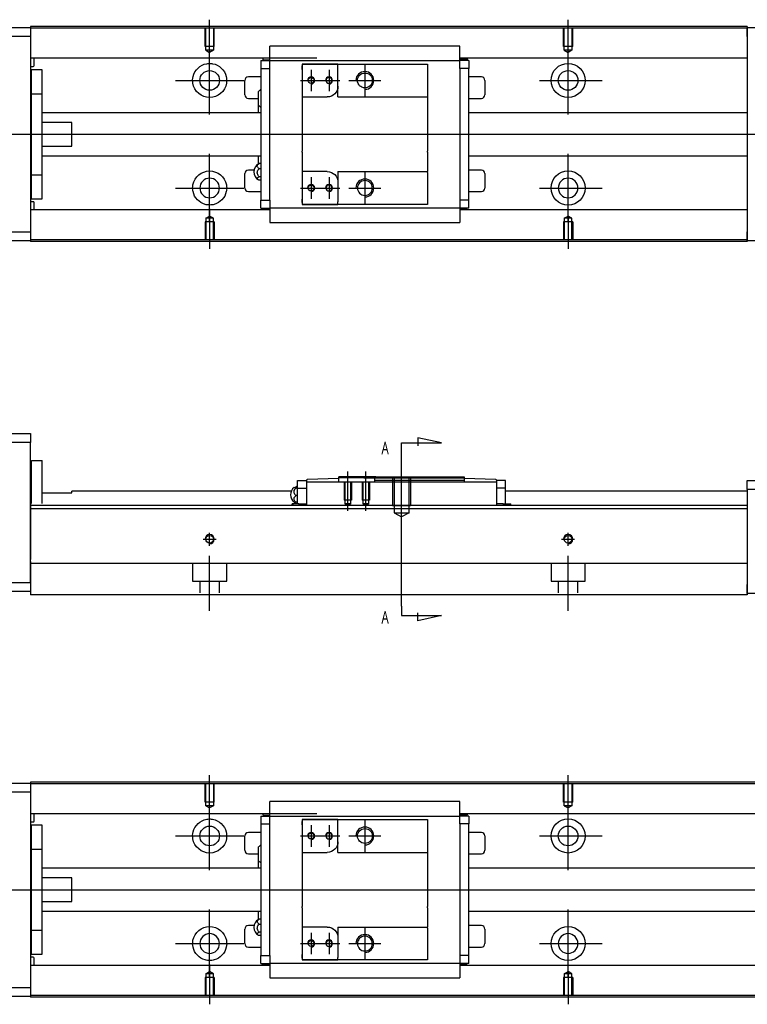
# Model space of a CAD drawing. Header units: millimetres. Extents: x -295 to 3135, y -1402 to 860.
# Tile 9 of 12: x -26 to 177, y -603 to -328. Entities that reach past the tile are written whole.
import ezdxf
from ezdxf.lldxf.tags import DXFTag

# ---------------------------------------------------------------- set-up
doc = ezdxf.new("R2010")
doc.units = ezdxf.units.MM
doc.layers.get('0').update_dxf_attribs({"linetype": 'CONTINUOUS'})
doc.styles.add('CHN', font='msjhbd.ttf')
tags = doc.linetypes.add('DASHED', pattern=[25.72, 12.86, -12.86]).pattern_tags.tags
tags[6:7] = [DXFTag(74, 4), DXFTag(75, 0), DXFTag(340, '0'), DXFTag(46, 0.0), DXFTag(50, 0.0), DXFTag(44, 0.0), DXFTag(45, 0.0)]
tags[4:5] = [DXFTag(74, 4), DXFTag(75, 0), DXFTag(340, '0'), DXFTag(46, 0.0), DXFTag(50, 0.0), DXFTag(44, 0.0), DXFTag(45, 0.0)]
tags = doc.linetypes.add('HIDDEN', pattern=[0.5, 0.25, -0.25]).pattern_tags.tags
tags[6:7] = [DXFTag(74, 4), DXFTag(75, 0), DXFTag(340, '0'), DXFTag(46, 0.0), DXFTag(50, 0.0), DXFTag(44, 0.0), DXFTag(45, 0.0)]
tags[4:5] = [DXFTag(74, 4), DXFTag(75, 0), DXFTag(340, '0'), DXFTag(46, 0.0), DXFTag(50, 0.0), DXFTag(44, 0.0), DXFTag(45, 0.0)]

msp = doc.modelspace()

# ---------------------------------------------------------------- linework, layer by layer
for p, q in [((27.29, -339.37), (27.29, -328.25)), ((127.29, -337.37), (127.29, -328.25)), ((27.29, -354.73), (27.29, -335.68)), ((127.29, -354.73), (127.29, -335.68)), ((55.59, -342.2), (55.59, -348.2)), ((60.59, -342.2), (60.59, -348.2)), ((70.59, -340.7), (70.59, -349.7)), ((17.76, -345.2), (36.81, -345.2)), ((52.59, -345.2), (58.59, -345.2)), ((57.59, -345.2), (63.59, -345.2)), ((66.09, -345.2), (75.09, -345.2)), ((119.34, -345.2), (136.81, -345.2)), ((-61.71, -360.2), (51.72, -360.2)), ((51.72, -360.2), (193.29, -360.2)), ((27.29, -384.73), (27.29, -365.68)), ((127.29, -384.73), (127.29, -365.68)), ((70.59, -370.7), (70.59, -379.7)), ((55.59, -372.2), (55.59, -378.2)), ((60.59, -372.2), (60.59, -378.2)), ((17.76, -375.2), (36.81, -375.2)), ((52.59, -375.2), (58.59, -375.2)), ((57.59, -375.2), (63.59, -375.2)), ((66.09, -375.2), (75.09, -375.2)), ((119.34, -375.2), (136.81, -375.2)), ((27.29, -381.03), (27.29, -392.15)), ((127.29, -383.03), (127.29, -392.15)), ((91.99, -446.33), (85.4, -444.9)), ((85.4, -444.9), (85.4, -447.12)), ((80.84, -446.33), (91.99, -446.33)), ((80.84, -448.97), (80.84, -446.33)), ((80.84, -491.84), (80.84, -448.97)), ((80.84, -468.77), (80.84, -452.77)), ((65.84, -465.27), (65.84, -454.27)), ((70.84, -465.27), (70.84, -454.27)), ((80.84, -491.84), (80.84, -494.47)), ((85.4, -495.91), (85.4, -493.68)), ((80.84, -494.47), (91.99, -494.47)), ((91.99, -494.47), (85.4, -495.91)), ((27.29, -550.12), (27.29, -539)), ((127.29, -548.12), (127.29, -539)), ((27.29, -565.48), (27.29, -546.43)), ((127.29, -565.48), (127.29, -546.43)), ((70.59, -551.45), (70.59, -560.45)), ((55.59, -552.95), (55.59, -558.95)), ((60.59, -552.95), (60.59, -558.95)), ((17.76, -555.95), (36.81, -555.95)), ((52.59, -555.95), (58.59, -555.95)), ((57.59, -555.95), (63.59, -555.95)), ((66.09, -555.95), (75.09, -555.95)), ((119.34, -555.95), (136.81, -555.95)), ((-61.71, -570.95), (51.72, -570.95)), ((51.72, -570.95), (293.29, -570.95)), ((27.29, -595.48), (27.29, -576.43)), ((127.29, -595.48), (127.29, -576.43)), ((70.59, -581.45), (70.59, -590.45)), ((55.59, -582.95), (55.59, -588.95)), ((60.59, -582.95), (60.59, -588.95)), ((17.76, -585.95), (36.81, -585.95)), ((52.59, -585.95), (58.59, -585.95)), ((57.59, -585.95), (63.59, -585.95)), ((66.09, -585.95), (75.09, -585.95)), ((119.34, -585.95), (136.81, -585.95)), ((27.29, -591.78), (27.29, -602.91)), ((127.29, -593.78), (127.29, -602.91))]:
    msp.add_line(p, q)
at = {"linetype": 'Continuous'}
for p, q in [((-81.71, -330.45), (-22.71, -330.45)), ((59.43, -330.15), (-22.71, -330.15)), ((-22.71, -330.15), (-22.71, -330.45)), ((-22.71, -330.45), (-22.71, -332.95)), ((59.3, -330.66), (-22.71, -330.66)), ((177.29, -330.66), (59.3, -330.66)), ((177.29, -330.15), (59.43, -330.15)), ((177.29, -330.15), (177.29, -330.45)), ((177.29, -332.95), (177.29, -330.45)), ((177.29, -330.45), (188.29, -330.45)), ((-22.71, -332.95), (-81.71, -332.95)), ((-22.71, -332.95), (-22.71, -387.45)), ((177.29, -332.95), (177.29, -387.45)), ((44.09, -339.3), (44.09, -335.59)), ((97.09, -335.59), (44.09, -335.59)), ((97.09, -335.59), (44.09, -335.59)), ((97.09, -335.72), (97.09, -335.59)), ((97.09, -339.3), (97.09, -335.72)), ((57.16, -338.98), (-22.71, -338.98)), ((-21.71, -341.07), (-21.71, -338.98)), ((44.09, -338.98), (40.72, -338.98)), ((41.59, -339.63), (41.59, -341.83)), ((41.59, -339.63), (44.09, -339.63)), ((42.24, -339.43), (42.24, -338.98)), ((42.24, -339.43), (44.09, -339.43)), ((44.09, -339.63), (44.09, -339.3)), ((44.09, -340.63), (44.09, -339.63)), ((44.09, -339.63), (97.09, -339.63)), ((177.29, -338.98), (97.09, -338.98)), ((100.45, -338.98), (97.09, -338.98)), ((97.09, -339.63), (97.09, -339.3)), ((99.27, -339.33), (97.09, -339.33)), ((99.59, -339.63), (97.09, -339.63)), ((97.09, -340.63), (97.09, -339.63)), ((99.27, -339.33), (99.27, -338.98)), ((99.59, -339.63), (99.59, -341.83)), ((-22.71, -341.27), (-21.91, -341.27)), ((-19.41, -342.2), (-22.41, -342.2)), ((-19.41, -342.2), (-22.41, -342.2)), ((-22.41, -348.89), (-22.41, -342.2)), ((-22.41, -348.89), (-22.41, -342.2)), ((-19.41, -348.89), (-19.41, -342.2)), ((-19.41, -348.89), (-19.41, -342.2)), ((41.59, -341.83), (44.09, -341.83)), ((41.59, -341.83), (41.59, -378.58)), ((44.09, -341.83), (44.09, -340.63)), ((44.09, -342.31), (44.09, -341.83)), ((44.09, -342.31), (44.09, -341.87)), ((44.09, -378.1), (44.09, -342.31)), ((53.09, -340.63), (53.09, -342.13)), ((63.09, -340.63), (53.09, -340.63)), ((53.09, -340.63), (63.09, -340.63)), ((53.09, -342.13), (53.09, -341.13)), ((53.09, -342.13), (53.09, -349.8)), ((63.09, -340.63), (88.09, -340.63)), ((63.09, -341.33), (63.09, -340.63)), ((63.09, -346.8), (63.09, -341.33)), ((88.09, -340.63), (88.09, -341.63)), ((88.09, -341.63), (88.09, -349.5)), ((97.09, -341.83), (97.09, -340.63)), ((97.09, -341.83), (97.09, -342.31)), ((99.59, -341.83), (97.09, -341.83)), ((97.09, -341.87), (97.09, -342.31)), ((97.09, -342.31), (97.09, -378.1)), ((99.59, -378.58), (99.59, -341.83)), ((37.09, -349.2), (37.09, -345.2)), ((41.59, -344.2), (38.09, -344.2)), ((103.09, -344.2), (99.59, -344.2)), ((104.09, -345.2), (104.09, -349.2)), ((40.94, -352.12), (40.94, -348.27)), ((63.09, -349.8), (63.09, -346.8)), ((-22.41, -349.45), (-22.71, -349.45)), ((-22.41, -349.45), (-22.71, -349.45)), ((-22.41, -371.52), (-22.41, -348.89)), ((-22.41, -348.89), (-19.41, -348.89)), ((-22.41, -371.52), (-22.41, -348.89)), ((-19.41, -371.52), (-19.41, -348.89)), ((-19.41, -371.52), (-19.41, -348.89)), ((38.09, -350.2), (40.94, -350.2)), ((53.09, -349.8), (53.09, -355.2)), ((53.09, -349.8), (60.09, -349.8)), ((63.09, -349.8), (88.09, -349.8)), ((88.09, -349.5), (88.09, -349.8)), ((88.09, -349.8), (88.09, -355.2)), ((99.59, -350.2), (103.09, -350.2)), ((41.59, -354.2), (-19.41, -354.2)), ((40.94, -354.2), (40.94, -352.12)), ((40.94, -354.2), (40.94, -352.12)), ((40.94, -354.2), (40.94, -352.12)), ((177.29, -354.2), (99.59, -354.2)), ((-11.21, -356.89), (-19.41, -356.89)), ((-11.21, -363.52), (-11.21, -356.89)), ((53.09, -355.2), (53.09, -355.5)), ((53.09, -355.5), (53.09, -364.9)), ((88.09, -355.2), (88.09, -355.5)), ((88.09, -355.5), (88.09, -364.9)), ((-19.41, -363.52), (-11.21, -363.52)), ((53.09, -365.2), (53.09, -364.9)), ((53.09, -365.2), (53.09, -370.6)), ((88.09, -365.2), (88.09, -364.9)), ((88.09, -365.2), (88.09, -370.6)), ((-19.41, -366.2), (41.59, -366.2)), ((40.94, -368.53), (40.94, -366.2)), ((99.59, -366.2), (177.29, -366.2)), ((39.64, -370.2), (38.09, -370.2)), ((41.59, -368.41), (41.13, -368.41)), ((41.13, -369.76), (41.59, -369.76)), ((60.09, -370.6), (53.09, -370.6)), ((53.09, -370.6), (53.09, -378.28)), ((63.09, -370.6), (63.09, -373.6)), ((63.09, -370.6), (88.09, -370.6)), ((88.09, -370.9), (88.09, -370.6)), ((103.09, -370.2), (99.59, -370.2)), ((-22.71, -370.95), (-22.41, -370.95)), ((-22.71, -370.95), (-22.41, -370.95)), ((-22.41, -371.52), (-19.41, -371.52)), ((-22.41, -378.2), (-22.41, -371.52)), ((-22.41, -378.2), (-22.41, -371.52)), ((-19.41, -378.2), (-19.41, -371.52)), ((-19.41, -378.2), (-19.41, -371.52)), ((37.09, -375.2), (37.09, -371.2)), ((41.59, -372.06), (41.13, -372.06)), ((41.59, -373), (41.13, -373)), ((88.09, -370.9), (88.09, -378.78)), ((104.09, -371.2), (104.09, -375.2)), ((38.09, -376.2), (41.59, -376.2)), ((63.09, -373.6), (63.09, -379.08)), ((99.59, -376.2), (103.09, -376.2)), ((-22.41, -378.2), (-19.41, -378.2)), ((-22.41, -378.2), (-19.41, -378.2)), ((41.59, -380.78), (41.59, -378.58)), ((41.59, -378.58), (44.09, -378.58)), ((44.09, -378.58), (44.09, -378.1)), ((44.09, -378.53), (44.09, -378.1)), ((44.09, -378.58), (44.09, -379.78)), ((53.09, -378.28), (53.09, -379.78)), ((53.09, -379.28), (53.09, -378.28)), ((88.09, -378.78), (88.09, -379.78)), ((97.09, -378.1), (97.09, -378.53)), ((97.09, -378.1), (97.09, -378.58)), ((97.09, -378.58), (97.09, -379.78)), ((99.59, -378.58), (97.09, -378.58)), ((99.59, -380.78), (99.59, -378.58)), ((-21.91, -379.04), (-22.71, -379.04)), ((44.09, -381.33), (-22.71, -381.33)), ((-21.71, -381.33), (-21.71, -379.24)), ((44.09, -381.33), (41.05, -381.33)), ((41.59, -380.78), (44.09, -380.78)), ((41.9, -381.08), (44.09, -381.08)), ((41.9, -381.08), (41.9, -381.33)), ((44.09, -379.78), (44.09, -380.78)), ((44.09, -380.78), (44.09, -381.11)), ((97.09, -380.78), (44.09, -380.78)), ((44.09, -381.11), (44.09, -384.68)), ((53.09, -379.78), (63.09, -379.78)), ((63.09, -379.78), (53.09, -379.78)), ((63.09, -379.78), (63.09, -379.08)), ((88.09, -379.78), (63.09, -379.78)), ((97.09, -379.78), (97.09, -380.78)), ((99.59, -380.78), (97.09, -380.78)), ((97.09, -380.78), (97.09, -381.11)), ((98.93, -380.98), (97.09, -380.98)), ((97.09, -381.11), (97.09, -384.68)), ((177.29, -381.33), (97.09, -381.33)), ((100.13, -381.33), (97.09, -381.33)), ((98.93, -380.98), (98.93, -381.33)), ((44.09, -384.68), (44.09, -384.81)), ((44.09, -384.81), (97.09, -384.81)), ((44.09, -384.81), (97.09, -384.81)), ((97.09, -384.68), (97.09, -384.81)), ((-81.71, -387.45), (-22.71, -387.45)), ((-22.71, -389.95), (-81.71, -389.95)), ((-22.71, -387.45), (-22.71, -389.95)), ((44.17, -389.65), (-22.71, -389.65)), ((-22.71, -389.95), (-22.71, -390.15)), ((177.29, -389.65), (44.17, -389.65)), ((177.29, -389.95), (177.29, -387.45)), ((177.29, -389.95), (177.29, -390.15)), ((188.29, -389.95), (177.29, -389.95)), ((44.04, -390.15), (-22.71, -390.15)), ((177.29, -390.15), (44.04, -390.15)), ((-81.71, -443.72), (-22.71, -443.72)), ((-22.71, -443.72), (-22.71, -446.22)), ((-22.71, -446.22), (-81.71, -446.22)), ((-22.71, -485.22), (-22.71, -446.22)), ((-22.41, -451.22), (-19.41, -451.22)), ((-22.41, -463.17), (-22.41, -451.22)), ((-22.41, -451.22), (-19.41, -451.22)), ((-22.41, -463.17), (-22.41, -451.22)), ((-19.41, -463.17), (-19.41, -451.22)), ((-19.41, -463.17), (-19.41, -451.22)), ((-22.41, -454.47), (-22.71, -454.47)), ((-22.41, -454.47), (-22.71, -454.47)), ((73.64, -455.77), (63.34, -455.77)), ((63.34, -456.07), (63.34, -455.77)), ((73.64, -455.77), (73.34, -456.07)), ((73.64, -455.77), (98.34, -455.77)), ((98.34, -455.77), (98.34, -456.77)), ((51.38, -458.66), (51.84, -458.66)), ((51.84, -458.97), (51.84, -456.77)), ((51.84, -456.77), (54.34, -456.77)), ((54.34, -456.77), (54.34, -456.7)), ((54.34, -456.77), (54.34, -457.27)), ((54.34, -457.27), (54.34, -461.77)), ((107.34, -457.27), (54.34, -457.27)), ((63.34, -456.27), (54.53, -456.5)), ((63.34, -456.27), (63.34, -456.07)), ((70.34, -456.07), (63.34, -456.07)), ((63.34, -457.27), (63.34, -456.27)), ((70.34, -456.07), (73.34, -456.07)), ((73.34, -456.77), (73.34, -456.07)), ((98.34, -456.77), (73.34, -456.77)), ((73.34, -457.27), (73.34, -456.77)), ((107.14, -456.5), (98.34, -456.27)), ((98.34, -456.77), (98.34, -457.27)), ((107.34, -456.7), (107.34, -456.77)), ((107.34, -456.77), (107.34, -457.27)), ((109.84, -456.77), (107.34, -456.77)), ((107.34, -457.27), (107.34, -461.77)), ((109.84, -458.97), (109.84, -456.77)), ((177.29, -456.77), (188.29, -456.77)), ((177.29, -459.27), (177.29, -456.77)), ((-19.41, -460.22), (-11.21, -460.22)), ((50.05, -459.77), (-11.21, -459.77)), ((-11.21, -460.22), (-11.21, -459.77)), ((51.84, -458.9), (51.38, -458.9)), ((51.84, -461), (51.38, -461)), ((51.84, -458.97), (54.34, -458.97)), ((51.84, -462.27), (51.84, -458.97)), ((107.34, -458.97), (107.34, -462.24)), ((109.84, -458.97), (107.34, -458.97)), ((109.84, -462.27), (109.84, -458.97)), ((177.29, -459.77), (109.84, -459.77)), ((110.11, -459.77), (109.84, -459.77)), ((188.29, -459.27), (177.29, -459.27)), ((177.29, -459.27), (177.29, -485.77)), ((76.54, -463.72), (-22.71, -463.72)), ((50.45, -463.27), (50.34, -463.27)), ((50.34, -463.72), (50.34, -463.27)), ((52.15, -463.27), (50.45, -463.27)), ((50.45, -463.27), (50.45, -463.72)), ((51.84, -462.87), (51.38, -462.87)), ((51.84, -463.27), (51.84, -462.27)), ((52.15, -463.27), (54.34, -463.27)), ((52.15, -463.27), (52.15, -463.72)), ((54.34, -461.77), (54.34, -463.53)), ((54.34, -463.53), (54.34, -463.7)), ((54.34, -463.7), (107.34, -463.7)), ((54.34, -463.7), (54.34, -463.72)), ((177.29, -463.72), (76.54, -463.72)), ((107.34, -462.24), (107.34, -463.53)), ((109.18, -463.27), (107.34, -463.27)), ((107.34, -463.53), (107.34, -463.69)), ((107.34, -463.7), (107.34, -463.72)), ((109.18, -463.27), (111.22, -463.27)), ((109.18, -463.27), (109.18, -463.72)), ((109.84, -463.27), (109.84, -462.27)), ((111.22, -463.27), (111.34, -463.27)), ((111.22, -463.27), (111.22, -463.72)), ((111.34, -463.72), (111.34, -463.27)), ((177.29, -464.72), (-22.71, -464.72)), ((177.29, -464.72), (177.29, -479.42)), ((-22.71, -479.37), (-22.71, -486.17)), ((72.38, -479.92), (-22.71, -479.92)), ((177.29, -479.92), (72.38, -479.92)), ((177.29, -479.42), (177.29, -479.92)), ((177.29, -479.92), (177.29, -486.72)), ((-37.71, -485.22), (-22.71, -485.22)), ((177.29, -488.27), (177.29, -485.77)), ((-22.71, -487.72), (-37.71, -487.72)), ((-22.71, -486.17), (-22.71, -488.72)), ((70.13, -488.72), (-22.71, -488.72)), ((177.29, -488.72), (70.13, -488.72)), ((177.29, -486.72), (177.29, -488.72)), ((188.29, -488.27), (177.29, -488.27)), ((59.43, -540.91), (-22.71, -540.91)), ((-22.71, -540.91), (-22.71, -541.2)), ((277.29, -540.91), (59.43, -540.91)), ((-81.71, -541.2), (-22.71, -541.2)), ((-22.71, -543.7), (-81.71, -543.7)), ((-22.71, -541.2), (-22.71, -543.7)), ((59.3, -541.41), (-22.71, -541.41)), ((-22.71, -543.7), (-22.71, -598.2)), ((277.29, -541.41), (59.3, -541.41)), ((44.09, -550.05), (44.09, -546.34)), ((97.09, -546.34), (44.09, -546.34)), ((97.09, -546.34), (44.09, -546.34)), ((97.09, -546.48), (97.09, -546.34)), ((97.09, -550.05), (97.09, -546.48)), ((57.16, -549.73), (-22.71, -549.73)), ((-22.71, -552.02), (-21.91, -552.02)), ((-21.71, -551.82), (-21.71, -549.73)), ((44.09, -549.73), (40.72, -549.73)), ((41.59, -550.38), (41.59, -552.58)), ((41.59, -550.38), (44.09, -550.38)), ((42.24, -550.18), (42.24, -549.73)), ((42.24, -550.18), (44.09, -550.18)), ((44.09, -550.38), (44.09, -550.05)), ((44.09, -551.38), (44.09, -550.38)), ((44.09, -550.38), (97.09, -550.38)), ((44.09, -552.58), (44.09, -551.38)), ((53.09, -551.38), (53.09, -552.88)), ((63.09, -551.38), (53.09, -551.38)), ((53.09, -551.38), (63.09, -551.38)), ((53.09, -552.88), (53.09, -551.88)), ((63.09, -551.38), (88.09, -551.38)), ((63.09, -552.08), (63.09, -551.38)), ((88.09, -551.38), (88.09, -552.38)), ((277.29, -549.73), (97.09, -549.73)), ((100.45, -549.73), (97.09, -549.73)), ((97.09, -550.38), (97.09, -550.05)), ((99.27, -550.08), (97.09, -550.08)), ((99.59, -550.38), (97.09, -550.38)), ((97.09, -551.38), (97.09, -550.38)), ((97.09, -552.58), (97.09, -551.38)), ((99.27, -550.08), (99.27, -549.73)), ((99.59, -550.38), (99.59, -552.58)), ((-19.41, -552.95), (-22.41, -552.95)), ((-19.41, -552.95), (-22.41, -552.95)), ((-22.41, -559.64), (-22.41, -552.95)), ((-22.41, -559.64), (-22.41, -552.95)), ((-19.41, -559.64), (-19.41, -552.95)), ((-19.41, -559.64), (-19.41, -552.95)), ((41.59, -552.58), (44.09, -552.58)), ((41.59, -552.58), (41.59, -589.33)), ((44.09, -553.06), (44.09, -552.58)), ((44.09, -553.06), (44.09, -552.62)), ((44.09, -588.85), (44.09, -553.06)), ((53.09, -552.88), (53.09, -560.55)), ((63.09, -557.55), (63.09, -552.08)), ((88.09, -552.38), (88.09, -560.25)), ((97.09, -552.58), (97.09, -553.06)), ((99.59, -552.58), (97.09, -552.58)), ((97.09, -552.62), (97.09, -553.06)), ((97.09, -553.06), (97.09, -588.85)), ((99.59, -589.33), (99.59, -552.58)), ((37.09, -559.95), (37.09, -555.95)), ((41.59, -554.95), (38.09, -554.95)), ((103.09, -554.95), (99.59, -554.95)), ((104.09, -555.95), (104.09, -559.95)), ((-22.41, -560.2), (-22.71, -560.2)), ((-22.41, -560.2), (-22.71, -560.2)), ((-22.41, -582.27), (-22.41, -559.64)), ((-22.41, -559.64), (-19.41, -559.64)), ((-22.41, -582.27), (-22.41, -559.64)), ((-19.41, -582.27), (-19.41, -559.64)), ((-19.41, -582.27), (-19.41, -559.64)), ((40.94, -562.87), (40.94, -559.02)), ((63.09, -560.55), (63.09, -557.55)), ((88.09, -560.25), (88.09, -560.55)), ((38.09, -560.95), (40.94, -560.95)), ((40.94, -564.95), (40.94, -562.87)), ((40.94, -564.95), (40.94, -562.87)), ((40.94, -564.95), (40.94, -562.87)), ((53.09, -560.55), (53.09, -565.95)), ((53.09, -560.55), (60.09, -560.55)), ((63.09, -560.55), (88.09, -560.55)), ((88.09, -560.55), (88.09, -565.95)), ((99.59, -560.95), (103.09, -560.95)), ((41.59, -564.95), (-19.41, -564.95)), ((277.29, -564.95), (99.59, -564.95)), ((-11.21, -567.64), (-19.41, -567.64)), ((-11.21, -574.27), (-11.21, -567.64)), ((53.09, -565.95), (53.09, -566.25)), ((53.09, -566.25), (53.09, -575.65)), ((88.09, -565.95), (88.09, -566.25)), ((88.09, -566.25), (88.09, -575.65)), ((-19.41, -574.27), (-11.21, -574.27)), ((53.09, -575.95), (53.09, -575.65)), ((53.09, -575.95), (53.09, -581.35)), ((88.09, -575.95), (88.09, -575.65)), ((88.09, -575.95), (88.09, -581.35)), ((-19.41, -576.95), (41.59, -576.95)), ((40.94, -579.28), (40.94, -576.95)), ((41.59, -579.16), (41.13, -579.16)), ((99.59, -576.95), (277.29, -576.95)), ((-22.71, -581.7), (-22.41, -581.7)), ((-22.71, -581.7), (-22.41, -581.7)), ((-22.41, -582.27), (-19.41, -582.27)), ((-22.41, -588.95), (-22.41, -582.27)), ((-22.41, -588.95), (-22.41, -582.27)), ((-19.41, -588.95), (-19.41, -582.27)), ((-19.41, -588.95), (-19.41, -582.27)), ((37.09, -585.95), (37.09, -581.95)), ((39.64, -580.95), (38.09, -580.95)), ((41.13, -580.51), (41.59, -580.51)), ((60.09, -581.35), (53.09, -581.35)), ((53.09, -581.35), (53.09, -589.03)), ((63.09, -581.35), (63.09, -584.35)), ((63.09, -581.35), (88.09, -581.35)), ((88.09, -581.65), (88.09, -581.35)), ((88.09, -581.65), (88.09, -589.53)), ((103.09, -580.95), (99.59, -580.95)), ((104.09, -581.95), (104.09, -585.95)), ((41.59, -582.81), (41.13, -582.81)), ((41.59, -583.75), (41.13, -583.75)), ((63.09, -584.35), (63.09, -589.83)), ((38.09, -586.95), (41.59, -586.95)), ((99.59, -586.95), (103.09, -586.95)), ((-21.91, -589.79), (-22.71, -589.79)), ((-22.41, -588.95), (-19.41, -588.95)), ((-22.41, -588.95), (-19.41, -588.95)), ((-21.71, -592.08), (-21.71, -589.99)), ((41.59, -591.53), (41.59, -589.33)), ((41.59, -589.33), (44.09, -589.33)), ((44.09, -589.33), (44.09, -588.85)), ((44.09, -589.29), (44.09, -588.85)), ((44.09, -589.33), (44.09, -590.53)), ((53.09, -589.03), (53.09, -590.53)), ((53.09, -590.03), (53.09, -589.03)), ((63.09, -590.53), (63.09, -589.83)), ((88.09, -589.53), (88.09, -590.53)), ((97.09, -588.85), (97.09, -589.29)), ((97.09, -588.85), (97.09, -589.33)), ((97.09, -589.33), (97.09, -590.53)), ((99.59, -589.33), (97.09, -589.33)), ((99.59, -591.53), (99.59, -589.33)), ((44.09, -592.08), (-22.71, -592.08)), ((44.09, -592.08), (41.05, -592.08)), ((41.59, -591.53), (44.09, -591.53)), ((41.9, -591.83), (44.09, -591.83)), ((41.9, -591.83), (41.9, -592.08)), ((44.09, -590.53), (44.09, -591.53)), ((44.09, -591.53), (44.09, -591.86)), ((97.09, -591.53), (44.09, -591.53)), ((44.09, -591.86), (44.09, -595.43)), ((53.09, -590.53), (63.09, -590.53)), ((63.09, -590.53), (53.09, -590.53)), ((88.09, -590.53), (63.09, -590.53)), ((97.09, -590.53), (97.09, -591.53)), ((99.59, -591.53), (97.09, -591.53)), ((97.09, -591.53), (97.09, -591.86)), ((98.93, -591.73), (97.09, -591.73)), ((97.09, -591.86), (97.09, -595.43)), ((277.29, -592.08), (97.09, -592.08)), ((100.13, -592.08), (97.09, -592.08)), ((98.93, -591.73), (98.93, -592.08)), ((44.09, -595.43), (44.09, -595.56)), ((44.09, -595.56), (97.09, -595.56)), ((44.09, -595.56), (97.09, -595.56)), ((97.09, -595.43), (97.09, -595.56)), ((-81.71, -598.2), (-22.71, -598.2)), ((-22.71, -598.2), (-22.71, -600.7)), ((-22.71, -600.7), (-81.71, -600.7)), ((44.17, -600.41), (-22.71, -600.41)), ((-22.71, -600.7), (-22.71, -600.91)), ((44.04, -600.91), (-22.71, -600.91)), ((277.29, -600.91), (44.04, -600.91)), ((277.29, -600.41), (44.17, -600.41))]:
    msp.add_line(p, q, dxfattribs=at)
at = {"linetype": 'DASHED'}
for p, q in [((-22.71, -330.45), (-22.71, -330.66)), ((-22.71, -330.66), (-22.71, -331.66)), ((-22.71, -331.66), (-22.71, -337.98)), ((177.29, -330.45), (177.29, -330.66)), ((177.29, -330.66), (177.29, -331.66)), ((177.29, -331.66), (177.29, -337.98)), ((-22.71, -337.98), (-22.71, -338.98)), ((-22.71, -338.98), (-22.71, -340.52)), ((-22.71, -340.52), (-22.71, -344.08)), ((44.09, -339.73), (44.09, -339.73)), ((97.09, -339.73), (97.09, -339.73)), ((177.29, -337.98), (177.29, -338.98)), ((177.29, -338.98), (177.29, -340.52)), ((177.29, -340.52), (177.29, -344.08)), ((-22.71, -344.08), (-22.71, -346)), ((-22.71, -346), (-22.71, -374.31)), ((177.29, -344.08), (177.29, -346)), ((177.29, -346), (177.29, -349.7)), ((40.94, -368.63), (40.94, -366.2)), ((40.94, -368.63), (40.94, -368.53)), ((177.29, -370.7), (177.29, -374.31)), ((-22.71, -374.31), (-22.71, -376.23)), ((-22.71, -376.23), (-22.71, -379.79)), ((177.29, -374.31), (177.29, -376.23)), ((177.29, -376.23), (177.29, -379.79)), ((-22.71, -379.79), (-22.71, -381.33)), ((-22.71, -381.33), (-22.71, -382.33)), ((44.09, -380.68), (44.09, -380.68)), ((97.09, -380.68), (97.09, -380.68)), ((177.29, -379.79), (177.29, -381.33)), ((177.29, -381.33), (177.29, -382.33)), ((-22.71, -382.33), (-22.71, -388.65)), ((177.29, -382.33), (177.29, -388.65)), ((-22.71, -388.65), (-22.71, -389.65)), ((-22.71, -389.65), (-22.71, -389.95)), ((177.29, -388.65), (177.29, -389.65)), ((177.29, -389.65), (177.29, -389.95)), ((51.84, -456.77), (51.84, -456.77)), ((54.34, -456.77), (54.34, -456.77)), ((54.34, -456.87), (54.34, -456.87)), ((54.34, -457.27), (54.34, -458.97)), ((107.34, -456.77), (107.34, -456.77)), ((107.34, -456.87), (107.34, -456.87)), ((107.34, -457.27), (107.34, -458.97)), ((109.84, -456.77), (109.84, -456.77)), ((-22.71, -463.17), (-22.71, -464.17)), ((177.29, -463.72), (177.29, -464.72)), ((-22.71, -464.17), (-22.71, -478.87)), ((-22.71, -485.22), (-22.71, -487.72)), ((-22.71, -541.2), (-22.71, -541.41)), ((-22.71, -541.41), (-22.71, -542.41)), ((-22.71, -542.41), (-22.71, -548.73)), ((-22.71, -548.73), (-22.71, -549.73)), ((-22.71, -549.73), (-22.71, -551.27)), ((-22.71, -551.27), (-22.71, -554.84)), ((44.09, -550.48), (44.09, -550.48)), ((97.09, -550.48), (97.09, -550.48)), ((-22.71, -554.84), (-22.71, -556.75)), ((-22.71, -556.75), (-22.71, -585.06)), ((40.94, -579.38), (40.94, -576.95)), ((40.94, -579.38), (40.94, -579.28)), ((-22.71, -585.06), (-22.71, -586.98)), ((-22.71, -586.98), (-22.71, -590.54)), ((-22.71, -590.54), (-22.71, -592.08)), ((-22.71, -592.08), (-22.71, -593.08)), ((-22.71, -593.08), (-22.71, -599.41)), ((44.09, -591.43), (44.09, -591.43)), ((97.09, -591.43), (97.09, -591.43)), ((-22.71, -599.41), (-22.71, -600.41)), ((-22.71, -600.41), (-22.71, -600.7))]:
    msp.add_line(p, q, dxfattribs=at)
at = {"linetype": 'DASHED', "ltscale": 0.1}
for p, q in [((25.99, -335.75), (25.99, -330.75)), ((26.21, -336.75), (26.21, -330.75)), ((28.36, -330.75), (28.36, -336.75)), ((28.59, -335.75), (28.59, -330.75)), ((125.99, -335.75), (125.99, -330.75)), ((126.21, -336.75), (126.21, -330.75)), ((128.36, -330.75), (128.36, -336.75)), ((128.59, -335.75), (128.59, -330.75)), ((28.59, -335.75), (25.99, -335.75)), ((28.36, -336.75), (26.21, -336.75)), ((26.21, -336.75), (27.29, -337.37)), ((28.36, -336.75), (27.29, -337.37)), ((128.59, -335.75), (125.99, -335.75)), ((128.36, -336.75), (126.21, -336.75)), ((126.21, -336.75), (127.29, -337.37)), ((128.36, -336.75), (127.29, -337.37)), ((26.21, -383.65), (27.29, -383.03)), ((26.21, -383.65), (26.21, -389.65)), ((28.36, -383.65), (26.21, -383.65)), ((28.36, -383.65), (27.29, -383.03)), ((28.36, -389.65), (28.36, -383.65)), ((126.21, -383.65), (127.29, -383.03)), ((126.21, -383.65), (126.21, -389.65)), ((128.36, -383.65), (126.21, -383.65)), ((128.36, -383.65), (127.29, -383.03)), ((128.36, -389.65), (128.36, -383.65)), ((28.59, -384.65), (25.99, -384.65)), ((25.99, -384.65), (25.99, -389.65)), ((28.59, -384.65), (28.59, -389.65)), ((128.59, -384.65), (125.99, -384.65)), ((125.99, -384.65), (125.99, -389.65)), ((128.59, -384.65), (128.59, -389.65)), ((22.54, -479.92), (22.54, -484.87)), ((32.04, -484.87), (32.04, -479.92)), ((122.54, -479.92), (122.54, -484.87)), ((132.04, -484.87), (132.04, -479.92)), ((22.54, -484.87), (32.04, -484.87)), ((24.54, -484.87), (24.54, -488.17)), ((30.04, -488.17), (30.04, -484.87)), ((122.54, -484.87), (132.04, -484.87)), ((124.54, -484.87), (124.54, -488.17)), ((130.04, -488.17), (130.04, -484.87)), ((25.99, -546.5), (25.99, -541.5)), ((26.21, -547.5), (26.21, -541.5)), ((28.36, -541.5), (28.36, -547.5)), ((28.59, -546.5), (28.59, -541.5)), ((125.99, -546.5), (125.99, -541.5)), ((126.21, -547.5), (126.21, -541.5)), ((128.36, -541.5), (128.36, -547.5)), ((128.59, -546.5), (128.59, -541.5)), ((28.59, -546.5), (25.99, -546.5)), ((128.59, -546.5), (125.99, -546.5)), ((28.36, -547.5), (26.21, -547.5)), ((26.21, -547.5), (27.29, -548.12)), ((28.36, -547.5), (27.29, -548.12)), ((128.36, -547.5), (126.21, -547.5)), ((126.21, -547.5), (127.29, -548.12)), ((128.36, -547.5), (127.29, -548.12)), ((28.59, -595.41), (25.99, -595.41)), ((25.99, -595.41), (25.99, -600.41)), ((26.21, -594.41), (27.29, -593.78)), ((26.21, -594.41), (26.21, -600.41)), ((28.36, -594.41), (26.21, -594.41)), ((28.36, -594.41), (27.29, -593.78)), ((28.36, -600.41), (28.36, -594.41)), ((28.59, -595.41), (28.59, -600.41)), ((128.59, -595.41), (125.99, -595.41)), ((125.99, -595.41), (125.99, -600.41)), ((126.21, -594.41), (127.29, -593.78)), ((126.21, -594.41), (126.21, -600.41)), ((128.36, -594.41), (126.21, -594.41)), ((128.36, -594.41), (127.29, -593.78)), ((128.36, -600.41), (128.36, -594.41)), ((128.59, -595.41), (128.59, -600.41))]:
    msp.add_line(p, q, dxfattribs=at)
at = {"linetype": 'HIDDEN', "ltscale": 3}
for p, q in [((78.34, -455.77), (78.34, -463.77)), ((78.77, -455.77), (78.77, -465.77)), ((82.91, -465.77), (82.91, -455.77)), ((83.34, -455.77), (83.34, -463.77)), ((64.84, -457.27), (64.84, -462.27)), ((65.01, -457.27), (65.01, -463.27)), ((66.66, -463.27), (66.66, -457.27)), ((66.84, -457.27), (66.84, -462.27)), ((69.84, -457.27), (69.84, -462.27)), ((70.01, -457.27), (70.01, -463.27)), ((71.66, -463.27), (71.66, -457.27)), ((71.84, -457.27), (71.84, -462.27)), ((73.34, -456.07), (98.34, -456.07)), ((66.84, -462.27), (64.84, -462.27)), ((66.66, -463.27), (65.01, -463.27)), ((65.01, -463.27), (65.84, -463.74)), ((66.66, -463.27), (65.84, -463.74)), ((71.84, -462.27), (69.84, -462.27)), ((71.66, -463.27), (70.01, -463.27)), ((70.01, -463.27), (70.84, -463.74)), ((71.66, -463.27), (70.84, -463.74)), ((78.34, -463.77), (83.34, -463.77)), ((78.77, -465.77), (82.91, -465.77)), ((78.77, -465.77), (80.84, -466.96)), ((82.91, -465.77), (80.84, -466.96))]:
    msp.add_line(p, q, dxfattribs=at)
at = {"ltscale": 0.5}
for p, q in [((27.29, -475.03), (27.29, -471.37)), ((127.29, -475.03), (127.29, -471.37)), ((25.49, -473.17), (29.09, -473.17)), ((125.49, -473.17), (129.09, -473.17)), ((27.29, -493.17), (27.29, -477.81)), ((127.29, -493.17), (127.29, -477.81))]:
    msp.add_line(p, q, dxfattribs=at)
at = {"linetype": 'Continuous'}
for centre, radius in [((127.29, -345.2), 4.75), ((27.29, -345.2), 2.75), ((70.59, -345.2), 2.07), ((127.29, -345.2), 2.75), ((55.59, -345.2), 0.825), ((127.29, -375.2), 4.75), ((55.59, -375.2), 0.825), ((27.29, -473.17), 1.07), ((127.29, -473.17), 1.07), ((127.29, -555.95), 4.75), ((27.29, -555.95), 2.75), ((70.59, -555.95), 2.07), ((127.29, -555.95), 2.75), ((55.59, -555.95), 0.825), ((127.29, -585.95), 4.75), ((55.59, -585.95), 0.825)]:
    msp.add_circle(centre, radius, dxfattribs=at)
at = {"linetype": 'Continuous', "extrusion": (0, 0, -1)}
for centre, radius in [((-60.59, -345.2), 0.825), ((-27.29, -375.2), 2.75), ((-70.59, -375.2), 2.07), ((-127.29, -375.2), 2.75), ((-60.59, -375.2), 0.825), ((-60.59, -555.95), 0.825), ((-27.29, -585.95), 2.75), ((-70.59, -585.95), 2.07), ((-127.29, -585.95), 2.75), ((-60.59, -585.95), 0.825)]:
    msp.add_circle(centre, radius, dxfattribs=at)
for centre, radius, start, end in [((-27.29, -345.2), 4.75, 13.6191, 80.1049), ((-27.29, -345.2), 4.75, 99.8951, 166.3809), ((-27.29, -345.2), 4.75, 189.6765, 350.3235), ((-60.09, -346.8), 3, 180.0001, 270), ((-27.29, -375.2), 4.75, 10.8558, 169.1442), ((-60.09, -373.6), 3, 90, 180), ((-27.29, -375.2), 4.75, 285.2319, 347.572), ((-27.29, -375.2), 4.75, 192.428, 254.7681), ((-27.29, -555.95), 4.75, 13.6191, 80.1049), ((-27.29, -555.95), 4.75, 99.8951, 166.3809), ((-27.29, -555.95), 4.75, 189.6765, 350.3235), ((-60.09, -557.55), 3, 180.0001, 270), ((-27.29, -585.95), 4.75, 10.8558, 169.1442), ((-60.09, -584.35), 3, 90, 180), ((-27.29, -585.95), 4.75, 285.2319, 347.572), ((-27.29, -585.95), 4.75, 192.428, 254.7681)]:
    msp.add_arc(centre, radius, start, end, dxfattribs=at)
at = {"linetype": 'Continuous'}
for centre, radius, start, end in [((-21.91, -341.07), 0.2, 270, 0), ((38.09, -345.2), 1, 90, 180), ((103.09, -345.2), 1, 0, 90), ((43.08, -350.15), 2.85, 121.5132, 138.6569), ((38.09, -349.2), 1, 180, 270), ((103.09, -349.2), 1, 270, 0), ((43.08, -350.24), 2.85, 221.3431, 238.4868), ((38.09, -371.2), 1, 90, 180), ((42.09, -370.7), 2.5, 118.2701, 180), ((42.09, -370.7), 2.5, 180, 241.7734), ((103.09, -371.2), 1, 0, 90), ((38.09, -375.2), 1, 180, 270), ((103.09, -375.2), 1, 270, 0), ((-21.91, -379.24), 0.2, 0, 90), ((53.33, -460.72), 2.85, 121.5132, 134.2433), ((54.54, -456.7), 0.2, 91.5, 180), ((107.14, -456.7), 0.2, 0, 88.5), ((52.34, -460.77), 2.5, 126.4021, 180), ((52.34, -460.77), 2.5, 180, 233.5675), ((-21.91, -551.82), 0.2, 270, 0), ((38.09, -555.95), 1, 90, 180), ((103.09, -555.95), 1, 0, 90), ((38.09, -559.95), 1, 180, 270), ((43.08, -560.9), 2.85, 121.5132, 138.6569), ((103.09, -559.95), 1, 270, 0), ((43.08, -560.99), 2.85, 221.3431, 238.4868), ((42.09, -581.45), 2.5, 118.2701, 180), ((38.09, -581.95), 1, 90, 180), ((42.09, -581.45), 2.5, 180, 241.7734), ((103.09, -581.95), 1, 0, 90), ((38.09, -585.95), 1, 180, 270), ((103.09, -585.95), 1, 270, 0), ((-21.91, -589.99), 0.2, 0, 90)]:
    msp.add_arc(centre, radius, start, end, dxfattribs=at)
for centre, radius in [((70.59, -345.2), 2.5), ((55.59, -345.2), 1), ((60.59, -345.2), 1), ((70.59, -375.2), 2.5), ((55.59, -375.2), 1), ((60.59, -375.2), 1), ((27.29, -473.17), 1.3), ((127.29, -473.17), 1.3), ((70.59, -555.95), 2.5), ((55.59, -555.95), 1), ((60.59, -555.95), 1), ((55.59, -585.95), 1), ((60.59, -585.95), 1), ((70.59, -585.95), 2.5)]:
    msp.add_arc(centre, radius, 270, 180)
at = {"linetype": 'DASHED'}
msp.add_arc((53.33, -460.72), 2.85, 134.2433, 138.6569, dxfattribs=at)
at = {"linetype": 'Continuous'}
for points, knots in [([(26.47, -340.52), (26.89, -340.45), (27.32, -340.43), (27.86, -340.49), (27.98, -340.5), (28.1, -340.52)], [0, 0, 0, 0, 0.772987, 0.772987, 1, 1, 1, 1]), ([(41.13, -369.76), (41, -369.7), (40.89, -369.62), (40.71, -369.45), (40.65, -369.36), (40.58, -369.16), (40.58, -369.06), (40.62, -368.87), (40.67, -368.77), (40.83, -368.6), (40.93, -368.52), (41.08, -368.43), (41.1, -368.42), (41.13, -368.41)], [0, 0, 0, 0, 0.192078, 0.192078, 0.384156, 0.384156, 0.576234, 0.576234, 0.768312, 0.768312, 0.960389, 0.960389, 1, 1, 1, 1]), ([(41.13, -372.06), (41, -371.95), (40.89, -371.82), (40.71, -371.53), (40.65, -371.37), (40.58, -371.05), (40.58, -370.88), (40.62, -370.54), (40.67, -370.38), (40.83, -370.08), (40.93, -369.95), (41.08, -369.81), (41.1, -369.78), (41.13, -369.76)], [0, 0, 0, 0, 0.192078, 0.192078, 0.384156, 0.384156, 0.576234, 0.576234, 0.768312, 0.768312, 0.960389, 0.960389, 1, 1, 1, 1]), ([(41.13, -373), (41, -372.96), (40.89, -372.9), (40.71, -372.79), (40.65, -372.72), (40.58, -372.59), (40.58, -372.52), (40.62, -372.38), (40.67, -372.31), (40.83, -372.19), (40.93, -372.13), (41.08, -372.08), (41.1, -372.07), (41.13, -372.06)], [0, 0, 0, 0, 0.192078, 0.192078, 0.384156, 0.384156, 0.576234, 0.576234, 0.768312, 0.768312, 0.960389, 0.960389, 1, 1, 1, 1]), ([(28.54, -379.79), (28.13, -379.9), (27.71, -379.95), (26.87, -379.95), (26.44, -379.9), (26.04, -379.79)], [0, 0, 0, 0, 0.500461, 0.500461, 1, 1, 1, 1]), ([(51.38, -458.9), (51.25, -458.88), (51.14, -458.87), (50.97, -458.84), (50.9, -458.83), (50.84, -458.79), (50.83, -458.77), (50.87, -458.74), (50.93, -458.72), (51.08, -458.69), (51.18, -458.68), (51.33, -458.66), (51.35, -458.66), (51.38, -458.66)], [0, 0, 0, 0, 0.192078, 0.192078, 0.384156, 0.384156, 0.576234, 0.576234, 0.768312, 0.768312, 0.960389, 0.960389, 1, 1, 1, 1]), ([(51.38, -461), (51.25, -460.91), (51.14, -460.79), (50.97, -460.52), (50.9, -460.38), (50.84, -460.08), (50.83, -459.92), (50.87, -459.62), (50.93, -459.47), (51.08, -459.19), (51.18, -459.07), (51.33, -458.94), (51.35, -458.92), (51.38, -458.9)], [0, 0, 0, 0, 0.192078, 0.192078, 0.384156, 0.384156, 0.576234, 0.576234, 0.768312, 0.768312, 0.960389, 0.960389, 1, 1, 1, 1]), ([(51.38, -462.87), (51.25, -462.79), (51.14, -462.68), (50.97, -462.45), (50.9, -462.32), (50.84, -462.05), (50.83, -461.91), (50.87, -461.64), (50.93, -461.51), (51.08, -461.27), (51.18, -461.15), (51.33, -461.04), (51.35, -461.02), (51.38, -461)], [0, 0, 0, 0, 0.192078, 0.192078, 0.384156, 0.384156, 0.576234, 0.576234, 0.768312, 0.768312, 0.960389, 0.960389, 1, 1, 1, 1]), ([(50.85, -462.78), (50.88, -462.79), (50.93, -462.81), (51.08, -462.84), (51.18, -462.86), (51.33, -462.87), (51.35, -462.87), (51.38, -462.87)], [0, 0, 0, 0, 0.448024, 0.448024, 0.905631, 0.905631, 1, 1, 1, 1]), ([(26.47, -551.27), (26.89, -551.2), (27.32, -551.19), (27.86, -551.24), (27.98, -551.25), (28.1, -551.27)], [0, 0, 0, 0, 0.772987, 0.772987, 1, 1, 1, 1]), ([(41.13, -580.51), (41, -580.45), (40.89, -580.37), (40.71, -580.2), (40.65, -580.11), (40.58, -579.92), (40.58, -579.81), (40.62, -579.62), (40.67, -579.52), (40.83, -579.35), (40.93, -579.27), (41.08, -579.18), (41.1, -579.17), (41.13, -579.16)], [0, 0, 0, 0, 0.192078, 0.192078, 0.384156, 0.384156, 0.576234, 0.576234, 0.768312, 0.768312, 0.960389, 0.960389, 1, 1, 1, 1]), ([(41.13, -582.81), (41, -582.7), (40.89, -582.57), (40.71, -582.29), (40.65, -582.13), (40.58, -581.8), (40.58, -581.63), (40.62, -581.3), (40.67, -581.13), (40.83, -580.83), (40.93, -580.7), (41.08, -580.56), (41.1, -580.53), (41.13, -580.51)], [0, 0, 0, 0, 0.192078, 0.192078, 0.384156, 0.384156, 0.576234, 0.576234, 0.768312, 0.768312, 0.960389, 0.960389, 1, 1, 1, 1]), ([(41.13, -583.75), (41, -583.71), (40.89, -583.65), (40.71, -583.54), (40.65, -583.47), (40.58, -583.34), (40.58, -583.27), (40.62, -583.13), (40.67, -583.06), (40.83, -582.94), (40.93, -582.88), (41.08, -582.83), (41.1, -582.82), (41.13, -582.81)], [0, 0, 0, 0, 0.192078, 0.192078, 0.384156, 0.384156, 0.576234, 0.576234, 0.768312, 0.768312, 0.960389, 0.960389, 1, 1, 1, 1]), ([(28.54, -590.54), (28.13, -590.65), (27.71, -590.7), (26.87, -590.7), (26.44, -590.65), (26.04, -590.54)], [0, 0, 0, 0, 0.500461, 0.500461, 1, 1, 1, 1])]:
    msp.add_open_spline(points, degree=3, knots=knots, dxfattribs=at)
for points, degree in [([(22.61, -346), (22.49, -345.34), (22.53, -344.68), (22.67, -344.08)], 3), ([(31.9, -344.08), (32.05, -344.68), (32.08, -345.35), (31.97, -346)], 3), ([(41.13, -368.41), (41.04, -368.44), (40.96, -368.47), (40.89, -368.51)], 3), ([(22.65, -376.23), (22.52, -375.63), (22.5, -374.96), (22.62, -374.31)], 3), ([(31.95, -374.31), (32.08, -374.96), (32.06, -375.63), (31.93, -376.23)], 3), ([(97.09, -384.81), (97.09, -384.81)], 1), ([(107.34, -463.69), (107.34, -463.7)], 1), ([(22.61, -556.75), (22.49, -556.1), (22.53, -555.43), (22.67, -554.84)], 3), ([(31.9, -554.84), (32.05, -555.43), (32.08, -556.1), (31.97, -556.75)], 3), ([(41.13, -579.16), (41.04, -579.19), (40.96, -579.22), (40.89, -579.26)], 3), ([(22.65, -586.98), (22.52, -586.38), (22.5, -585.71), (22.62, -585.06)], 3), ([(31.95, -585.06), (32.08, -585.71), (32.06, -586.38), (31.93, -586.98)], 3), ([(97.09, -595.56), (97.09, -595.56)], 1)]:
    msp.add_open_spline(points, degree=degree, dxfattribs=at)

# ---------------------------------------------------------------- texts
at = {"style": 'CHN', "width": 0.7}
for p in [(75.22, -449.47), (75.22, -496.69)]:
    msp.add_text('A', height=3.5, dxfattribs=at).set_placement(p)

doc.saveas('drawing.dxf')
